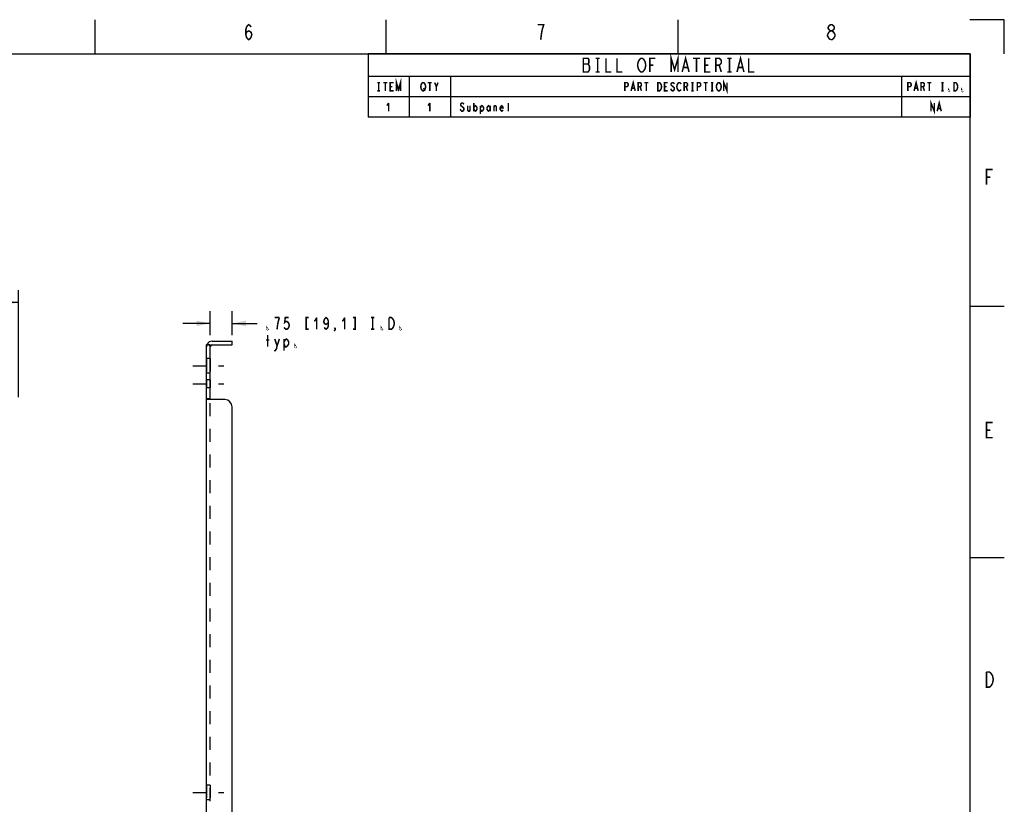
# Model space of a CAD drawing. Header units: inches. Extents: x -1.2 to 81.2, y -1.2 to 52.9.
# Tile 39 of 39: x 47.4 to 81.2, y 26 to 52.9. Entities that reach past the tile are written whole.
import ezdxf

# ---------------------------------------------------------------- set-up
doc = ezdxf.new("R2010")
doc.units = ezdxf.units.IN
doc.header["$LTSCALE"] = 4.4
doc.header["$MEASUREMENT"] = 0
doc.linetypes.add('DASHED', pattern=[0.2, 0.1, -0.1])
doc.linetypes.add('HIDDEN', pattern=[0.2, 0.1, -0.1])
doc.layers.get('0').update_dxf_attribs({"linetype": 'CONTINUOUS'})
doc.layers.add('DEFAULT_2', color=8, linetype='HIDDEN')
doc.layers.add('TALLER_THAN_30', color=7, linetype='CONTINUOUS')
doc.styles.get("Standard").update_dxf_attribs({"font": 'txt', "width": 0.8})
doc.dimstyles.new('DIMSTYLE_1', dxfattribs={"dimtxt": 0.4, "dimasz": 0.470588, "dimexe": 0.18, "dimexo": 0.0625, "dimgap": 0.09, "dimtad": 0, "dimtih": 1, "dimtoh": 1, "dimzin": 4, "dimdsep": 46, "dimtxsty": 'Standard', "dimblk": '_FILLED', "dimblk1": '_FILLED', "dimblk2": '_FILLED', "dimcen": 0.09, "dimadec": 0, "dimazin": 0, "dimtfac": 1, "dimtofl": 0, "dimtmove": 0, "dimatfit": 3, "dimldrblk": '_FILLED', "dimfxl": 0, "dimtolj": 1, "dimtzin": 4, "dimarcsym": 0})
doc.dimstyles.new('DIMSTYLE_2', dxfattribs={"dimtxt": 0.4, "dimasz": 0.470588, "dimexe": 0.18, "dimexo": 0.0625, "dimgap": 0.09, "dimtad": 0, "dimtih": 1, "dimtoh": 1, "dimzin": 4, "dimdsep": 46, "dimtxsty": 'Standard', "dimblk": '_FILLED', "dimblk1": '_FILLED', "dimblk2": '_FILLED', "dimcen": 0.09, "dimadec": 0, "dimazin": 0, "dimtfac": 1, "dimtofl": 0, "dimtmove": 0, "dimatfit": 3, "dimldrblk": '_FILLED', "dimfxl": 0, "dimtolj": 1, "dimtzin": 4, "dimarcsym": 0})

# ---------------------------------------------------------------- blocks, each defined once
blk = doc.blocks.new('_FILLED')
at = {"color": 0, "linetype": 'ByBlock'}
blk.add_solid([(0, 0), (-1, 0.2), (-1, -0.2)], dxfattribs=at)
blk = doc.blocks.new('*D')
at = {"color": 2, "linetype": 'CONTINUOUS'}
for p, q in [((14.435, 39.988), (14.435, 43.662)), ((47.372, 39.988), (47.372, 43.662)), ((14.435, 43.238), (28.584, 43.238)), ((47.372, 43.238), (33.224, 43.238)), ((53.944, 42.113), (53.944, 42.942)), ((54.694, 42.113), (54.694, 42.942)), ((15.279, 41.394), (15.279, 42.868)), ((46.529, 41.394), (46.529, 42.868)), ((15.279, 42.444), (28.584, 42.444)), ((46.529, 42.444), (33.224, 42.444)), ((53.944, 42.519), (53.003, 42.519)), ((54.694, 42.519), (55.555, 42.519)), ((16.355, 41.908), (10.599, 41.908)), ((11.023, 41.908), (11.023, 27.498)), ((14.949, 41.065), (12.477, 41.065)), ((12.9, 41.065), (12.9, 26.093)), ((11.023, 10.971), (11.023, 26.098)), ((12.9, 11.815), (12.9, 24.693)), ((15.949, 12.564), (16.716, 14.48)), ((16.716, 14.48), (17.105, 14.48)), ((46.529, 12.144), (46.529, 14.035)), ((47.372, 13.55), (47.372, 14.035)), ((46.529, 13.611), (45.587, 13.611)), ((47.372, 13.611), (48.326, 13.611)), ((16.349, 11.981), (16.973, 12.606)), ((16.973, 12.606), (17.362, 12.606)), ((44.825, 11.815), (44.825, 12.756)), ((16.13, 12.2), (16.649, 11.682)), ((14.949, 11.815), (12.477, 11.815)), ((15.511, 11.582), (16.03, 11.063)), ((46.199, 11.815), (44.401, 11.815)), ((46.578, 11.57), (46.886, 10.055)), ((15.73, 11.363), (15.065, 10.697)), ((16.355, 10.971), (10.599, 10.971)), ((44.793, 10.971), (44.401, 10.971)), ((44.825, 10.971), (44.825, 9.954)), ((44.825, 9.954), (44.514, 9.954)), ((46.886, 10.055), (47.275, 10.055))]:
    blk.add_line(p, q, dxfattribs=at)
at = {"layer": 'TALLER_THAN_30', "color": 2, "linetype": 'CONTINUOUS'}
for p, q in [((15.608, 41.065), (17.013, 41.065)), ((16.59, 41.065), (16.59, 34.152)), ((16.59, 26.44), (16.59, 32.152)), ((15.608, 26.44), (17.013, 26.44))]:
    blk.add_line(p, q, dxfattribs=at)
at = {"color": 2, "linetype": 'CONTINUOUS', "xscale": 0.4705882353, "yscale": 0.4705882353, "zscale": 0.4705882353}
for p, rotation in [((14.435, 43.238), 180), ((15.279, 42.444), 180), ((54.694, 42.519), 180), ((11.023, 41.908), 90), ((12.9, 41.065), 90), ((47.372, 13.611), 180), ((15.949, 12.564), 248.1947399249), ((12.9, 11.815), 270), ((16.349, 11.981), 225), ((44.825, 11.815), 270), ((46.578, 11.57), 101.5002992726), ((11.023, 10.971), 270), ((15.73, 11.363), 45), ((44.825, 10.971), 90)]:
    blk.add_blockref('_FILLED', p, dxfattribs=dict(at, rotation=rotation))
for p in [(47.372, 43.238), (46.529, 42.444), (53.944, 42.519), (46.529, 13.611)]:
    blk.add_blockref('_FILLED', p, dxfattribs=at)
at = {"layer": 'TALLER_THAN_30', "color": 2, "linetype": 'CONTINUOUS', "xscale": 0.4705882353, "yscale": 0.4705882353, "zscale": 0.4705882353}
for p, rotation in [((16.59, 41.065), 90), ((16.59, 26.44), 270)]:
    blk.add_blockref('_FILLED', p, dxfattribs=dict(at, rotation=rotation))

msp = doc.modelspace()

# ---------------------------------------------------------------- linework, layer by layer
at = {"color": 7, "linetype": 'CONTINUOUS'}
for p, q in [((50, 51.764), (49.999, 52.931)), ((59.973, 51.764), (59.973, 52.932)), ((69.989, 51.753), (69.989, 52.932)), ((81.166, 52.932), (79.992, 52.932)), ((81.166, 51.758), (81.166, 52.932)), ((0, 51.765), (80, 51.765)), ((80, 0), (80, 51.765)), ((79.989, 43.115), (81.163, 43.115)), ((54.694, 41.783), (54.694, 41.908)), ((53.944, 41.783), (53.819, 41.783)), ((53.846, 41.819), (53.895, 41.789)), ((53.944, 39.935), (53.944, 41.783)), ((54.006, 41.783), (54.694, 41.783)), ((53.944, 39.935), (53.819, 39.935)), ((53.946, 39.928), (53.944, 39.935)), ((79.995, 34.498), (81.169, 34.498))]:
    msp.add_line(p, q, dxfattribs=at)
at = {"color": 2, "linetype": 'CONTINUOUS'}
for p, q in [((80, 51.765), (59.353, 51.765)), ((59.353, 51.765), (59.353, 49.588)), ((80, 51.765), (80, 49.588)), ((80, 50.983), (59.353, 50.983)), ((60.765, 50.983), (60.765, 49.588)), ((62.176, 50.983), (62.176, 49.588)), ((77.647, 50.983), (77.647, 49.588)), ((80, 50.285), (59.353, 50.285)), ((80, 49.588), (59.353, 49.588))]:
    msp.add_line(p, q, dxfattribs=at)
at = {"color": 3, "linetype": 'CONTINUOUS'}
for p, q in [((54.006, 41.908), (54.694, 41.908)), ((53.819, 39.935), (53.819, 41.783)), ((53.824, 39.926), (53.819, 39.935)), ((53.819, 12.955), (53.819, 39.924)), ((54.444, 39.908), (53.846, 39.908)), ((54.694, 13.221), (54.694, 39.658))]:
    msp.add_line(p, q, dxfattribs=at)
at = {"color": 8, "linetype": 'HIDDEN'}
for p, q in [((53.944, 41.315), (53.819, 41.315)), ((53.944, 41.314), (53.944, 40.815)), ((53.944, 40.815), (53.819, 40.815)), ((53.944, 40.586), (53.819, 40.586)), ((53.944, 40.586), (53.944, 40.305)), ((53.944, 40.305), (53.819, 40.305)), ((53.944, 26.69), (53.819, 26.69)), ((53.944, 26.689), (53.944, 26.19)), ((53.944, 26.19), (53.819, 26.19))]:
    msp.add_line(p, q, dxfattribs=at)
at = {"linetype": 'HIDDEN'}
for p, q in [((53.819, 41.314), (53.819, 40.815)), ((53.819, 40.586), (53.819, 40.305)), ((53.819, 26.689), (53.819, 26.19))]:
    msp.add_line(p, q, dxfattribs=at)
at = {"color": 2, "linetype": 'DASHED'}
for p, q in [((53.348, 41.065), (54.414, 41.065)), ((53.348, 40.446), (54.414, 40.446)), ((53.348, 26.44), (54.414, 26.44))]:
    msp.add_line(p, q, dxfattribs=at)
at = {"color": 2, "linetype": 'CONTINUOUS', "const_width": 0.0518}
for points in [[(55.161, 52.418), (55.187, 52.505), (55.265, 52.548), (55.343, 52.505), (55.369, 52.418), (55.343, 52.332), (55.317, 52.289), (55.265, 52.246), (55.213, 52.289), (55.187, 52.332), (55.161, 52.418), (55.161, 52.591), (55.187, 52.677), (55.213, 52.72), (55.265, 52.764), (55.317, 52.72), (55.343, 52.677)], [(65.326, 52.591), (65.378, 52.764), (65.171, 52.764)], [(75.21, 52.548), (75.158, 52.591), (75.132, 52.634), (75.132, 52.677), (75.158, 52.72), (75.21, 52.764), (75.262, 52.764), (75.314, 52.72), (75.34, 52.677), (75.34, 52.634), (75.314, 52.591), (75.262, 52.548)], [(65.275, 52.246), (65.301, 52.462), (65.326, 52.591)], [(75.107, 52.418), (75.158, 52.505), (75.21, 52.548), (75.262, 52.548), (75.314, 52.505), (75.34, 52.462), (75.365, 52.418), (75.365, 52.375), (75.34, 52.332), (75.314, 52.289), (75.262, 52.246), (75.21, 52.246)], [(75.21, 52.246), (75.158, 52.289), (75.132, 52.332), (75.107, 52.375), (75.107, 52.418)], [(69.747, 51.139), (69.747, 51.609), (69.865, 51.217), (69.982, 51.609), (69.982, 51.139)], [(70.124, 51.139), (70.241, 51.609), (70.359, 51.139)], [(72.006, 51.139), (72.124, 51.609), (72.241, 51.139)], [(66.735, 51.609), (66.735, 51.139), (66.9, 51.139), (66.924, 51.178), (66.947, 51.217), (66.947, 51.335), (66.924, 51.374), (66.9, 51.413), (66.924, 51.453), (66.924, 51.57), (66.9, 51.609), (66.735, 51.609)], [(66.735, 51.413), (66.9, 51.413)], [(67.159, 51.609), (67.3, 51.609)], [(67.229, 51.609), (67.229, 51.139)], [(67.512, 51.609), (67.512, 51.139), (67.7, 51.139)], [(67.888, 51.609), (67.888, 51.139), (68.076, 51.139)], [(68.829, 51.217), (68.806, 51.178), (68.759, 51.139), (68.712, 51.139), (68.665, 51.178), (68.641, 51.217), (68.618, 51.256), (68.594, 51.374), (68.618, 51.492), (68.641, 51.531), (68.665, 51.57), (68.712, 51.609), (68.759, 51.609), (68.806, 51.57), (68.829, 51.531), (68.853, 51.492), (68.876, 51.374), (68.853, 51.256), (68.829, 51.217)], [(69.018, 51.139), (69.018, 51.609), (69.206, 51.609)], [(69.018, 51.374), (69.135, 51.374)], [(70.171, 51.296), (70.312, 51.296)], [(70.5, 51.609), (70.735, 51.609)], [(70.618, 51.609), (70.618, 51.139)], [(71.088, 51.139), (70.9, 51.139), (70.9, 51.609), (71.088, 51.609)], [(70.9, 51.374), (71.018, 51.374)], [(71.276, 51.139), (71.276, 51.609), (71.394, 51.609), (71.441, 51.57), (71.465, 51.531), (71.465, 51.453), (71.441, 51.413), (71.394, 51.374), (71.276, 51.374)], [(71.394, 51.374), (71.465, 51.139)], [(71.676, 51.609), (71.818, 51.609)], [(71.747, 51.609), (71.747, 51.139)], [(72.053, 51.296), (72.194, 51.296)], [(72.406, 51.609), (72.406, 51.139), (72.594, 51.139)], [(67.159, 51.139), (67.3, 51.139)], [(71.676, 51.139), (71.818, 51.139)], [(59.678, 50.775), (59.762, 50.775)], [(59.72, 50.775), (59.72, 50.493)], [(59.875, 50.775), (60.016, 50.775)], [(59.946, 50.775), (59.946, 50.493)], [(60.228, 50.493), (60.115, 50.493), (60.115, 50.775), (60.228, 50.775)], [(60.115, 50.634), (60.186, 50.634)], [(60.327, 50.493), (60.327, 50.775), (60.398, 50.54), (60.468, 50.775), (60.468, 50.493)], [(61.301, 50.54), (61.287, 50.517), (61.259, 50.493), (61.231, 50.493), (61.202, 50.517), (61.188, 50.54), (61.174, 50.564), (61.16, 50.634), (61.174, 50.705), (61.188, 50.728), (61.202, 50.752), (61.231, 50.775), (61.259, 50.775), (61.287, 50.752), (61.301, 50.728), (61.315, 50.705), (61.329, 50.634), (61.315, 50.564), (61.301, 50.54)], [(61.4, 50.775), (61.541, 50.775)], [(61.471, 50.775), (61.471, 50.493)], [(61.64, 50.775), (61.696, 50.634), (61.696, 50.493)], [(61.696, 50.634), (61.753, 50.775)], [(68.161, 50.493), (68.161, 50.775), (68.232, 50.775), (68.26, 50.752), (68.274, 50.728), (68.274, 50.681), (68.26, 50.658), (68.232, 50.634), (68.161, 50.634)], [(68.373, 50.493), (68.444, 50.775), (68.514, 50.493)], [(68.613, 50.493), (68.613, 50.775), (68.684, 50.775), (68.712, 50.752), (68.726, 50.728), (68.726, 50.681), (68.712, 50.658), (68.684, 50.634), (68.613, 50.634)], [(68.684, 50.634), (68.726, 50.493)], [(68.825, 50.775), (68.966, 50.775)], [(68.895, 50.775), (68.895, 50.493)], [(69.291, 50.775), (69.347, 50.775), (69.375, 50.752), (69.389, 50.728), (69.404, 50.705), (69.418, 50.634), (69.404, 50.564), (69.389, 50.54), (69.375, 50.517), (69.347, 50.493), (69.291, 50.493), (69.291, 50.775)], [(69.629, 50.493), (69.516, 50.493), (69.516, 50.775), (69.629, 50.775)], [(69.516, 50.634), (69.587, 50.634)], [(69.855, 50.728), (69.841, 50.752), (69.813, 50.775), (69.785, 50.775), (69.756, 50.752), (69.742, 50.728), (69.742, 50.705), (69.756, 50.681), (69.785, 50.658), (69.813, 50.634), (69.841, 50.611), (69.855, 50.587), (69.855, 50.54), (69.841, 50.517), (69.813, 50.493), (69.785, 50.493), (69.756, 50.517), (69.742, 50.54), (69.728, 50.564)], [(70.081, 50.54), (70.067, 50.517), (70.039, 50.493), (70.011, 50.493), (69.982, 50.517), (69.968, 50.54), (69.954, 50.564), (69.94, 50.634), (69.954, 50.705), (69.968, 50.728), (69.982, 50.752), (70.011, 50.775), (70.039, 50.775), (70.067, 50.752), (70.081, 50.728)], [(70.194, 50.493), (70.194, 50.775), (70.265, 50.775), (70.293, 50.752), (70.307, 50.728), (70.307, 50.681), (70.293, 50.658), (70.265, 50.634), (70.194, 50.634)], [(70.265, 50.634), (70.307, 50.493)], [(70.434, 50.775), (70.519, 50.775)], [(70.476, 50.775), (70.476, 50.493)], [(70.646, 50.493), (70.646, 50.775), (70.716, 50.775), (70.745, 50.752), (70.759, 50.728), (70.759, 50.681), (70.745, 50.658), (70.716, 50.634), (70.646, 50.634)], [(70.858, 50.775), (70.999, 50.775)], [(70.928, 50.775), (70.928, 50.493)], [(71.112, 50.775), (71.196, 50.775)], [(71.154, 50.775), (71.154, 50.493)], [(71.436, 50.54), (71.422, 50.517), (71.394, 50.493), (71.366, 50.493), (71.338, 50.517), (71.324, 50.54), (71.309, 50.564), (71.295, 50.634), (71.309, 50.705), (71.324, 50.728), (71.338, 50.752), (71.366, 50.775), (71.394, 50.775), (71.422, 50.752), (71.436, 50.728), (71.451, 50.705), (71.465, 50.634), (71.451, 50.564), (71.436, 50.54)], [(71.549, 50.493), (71.549, 50.775), (71.662, 50.493), (71.662, 50.775)], [(77.864, 50.493), (77.864, 50.775), (77.934, 50.775), (77.962, 50.752), (77.976, 50.728), (77.976, 50.681), (77.962, 50.658), (77.934, 50.634), (77.864, 50.634)], [(78.075, 50.493), (78.146, 50.775), (78.216, 50.493)], [(78.315, 50.493), (78.315, 50.775), (78.386, 50.775), (78.414, 50.752), (78.428, 50.728), (78.428, 50.681), (78.414, 50.658), (78.386, 50.634), (78.315, 50.634)], [(78.386, 50.634), (78.428, 50.493)], [(78.527, 50.775), (78.668, 50.775)], [(78.598, 50.775), (78.598, 50.493)], [(79.007, 50.775), (79.092, 50.775)], [(79.049, 50.775), (79.049, 50.493)], [(79.445, 50.775), (79.501, 50.775), (79.529, 50.752), (79.544, 50.728), (79.558, 50.705), (79.572, 50.634), (79.558, 50.564), (79.544, 50.54), (79.529, 50.517), (79.501, 50.493), (79.445, 50.493), (79.445, 50.775)], [(59.678, 50.493), (59.762, 50.493)], [(61.259, 50.587), (61.301, 50.493)], [(68.401, 50.587), (68.486, 50.587)], [(70.434, 50.493), (70.519, 50.493)], [(71.112, 50.493), (71.196, 50.493)], [(78.104, 50.587), (78.188, 50.587)], [(79.007, 50.493), (79.092, 50.493)], [(79.275, 50.493), (79.261, 50.493), (79.261, 50.517), (79.275, 50.493)], [(79.727, 50.493), (79.713, 50.493), (79.713, 50.517), (79.727, 50.493)], [(60.059, 50.078), (60.002, 49.984)], [(60.059, 50.078), (60.059, 49.796)], [(61.471, 50.078), (61.414, 49.984)], [(61.471, 50.078), (61.471, 49.796)], [(62.64, 50.031), (62.626, 50.054), (62.598, 50.078), (62.569, 50.078), (62.541, 50.054), (62.527, 50.031), (62.527, 50.007), (62.541, 49.984), (62.569, 49.96), (62.598, 49.937), (62.626, 49.913), (62.64, 49.89), (62.64, 49.843), (62.626, 49.819), (62.598, 49.796), (62.569, 49.796), (62.541, 49.819), (62.527, 49.843), (62.513, 49.866)], [(62.767, 49.984), (62.767, 49.843), (62.795, 49.796), (62.824, 49.796), (62.852, 49.843)], [(62.852, 49.984), (62.852, 49.796)], [(62.979, 50.078), (62.979, 49.796)], [(62.979, 49.913), (63.007, 49.96), (63.035, 49.984), (63.064, 49.96), (63.092, 49.913), (63.092, 49.866), (63.064, 49.819), (63.035, 49.796), (63.007, 49.819), (62.979, 49.866)], [(63.205, 49.913), (63.233, 49.96), (63.261, 49.984), (63.289, 49.96), (63.318, 49.913), (63.318, 49.866), (63.289, 49.819), (63.261, 49.796), (63.233, 49.796), (63.205, 49.866)], [(63.205, 49.984), (63.205, 49.701)], [(63.544, 49.866), (63.515, 49.819), (63.487, 49.796), (63.459, 49.819), (63.431, 49.866), (63.431, 49.913), (63.459, 49.96), (63.487, 49.984), (63.515, 49.96), (63.544, 49.913)], [(63.544, 49.984), (63.544, 49.796)], [(63.671, 49.796), (63.671, 49.984)], [(63.671, 49.937), (63.699, 49.984), (63.727, 49.984), (63.755, 49.937), (63.755, 49.796)], [(63.981, 49.843), (63.967, 49.819), (63.939, 49.796), (63.911, 49.819), (63.882, 49.866), (63.882, 49.913), (63.911, 49.96), (63.939, 49.984), (63.967, 49.96), (63.981, 49.913), (63.882, 49.913)], [(64.165, 49.796), (64.165, 50.078)], [(78.654, 49.796), (78.654, 50.078), (78.767, 49.796), (78.767, 50.078)], [(78.866, 49.796), (78.936, 50.078), (79.007, 49.796)], [(78.894, 49.89), (78.979, 49.89)], [(80.558, 47.276), (80.558, 47.794), (80.765, 47.794)], [(80.558, 47.535), (80.687, 47.535)], [(56.315, 42.719), (56.155, 42.719)], [(56.235, 42.319), (56.255, 42.486), (56.275, 42.586), (56.315, 42.719)], [(56.635, 42.719), (56.515, 42.719), (56.495, 42.552), (56.535, 42.586), (56.575, 42.586), (56.615, 42.552), (56.635, 42.519), (56.655, 42.452), (56.635, 42.386), (56.615, 42.352), (56.575, 42.319), (56.535, 42.319), (56.495, 42.352), (56.475, 42.386)], [(57.315, 42.719), (57.235, 42.719), (57.235, 42.319), (57.315, 42.319)], [(57.595, 42.719), (57.515, 42.586)], [(57.595, 42.719), (57.595, 42.319)], [(57.995, 42.586), (57.975, 42.519), (57.915, 42.486), (57.855, 42.519), (57.835, 42.586), (57.855, 42.652), (57.875, 42.686), (57.915, 42.719), (57.955, 42.686), (57.975, 42.652), (57.995, 42.586), (57.995, 42.452), (57.975, 42.386), (57.955, 42.352), (57.915, 42.319), (57.875, 42.352), (57.855, 42.386)], [(58.555, 42.719), (58.475, 42.586)], [(58.555, 42.719), (58.555, 42.319)], [(58.835, 42.319), (58.915, 42.319), (58.915, 42.719), (58.835, 42.719)], [(59.455, 42.719), (59.575, 42.719)], [(59.515, 42.719), (59.515, 42.319)], [(60.235, 42.419), (60.195, 42.352), (60.155, 42.319), (60.075, 42.319), (60.075, 42.719)], [(60.075, 42.719), (60.155, 42.719), (60.195, 42.686), (60.235, 42.619)], [(60.235, 42.619), (60.255, 42.519), (60.235, 42.419)], [(55.915, 42.319), (55.895, 42.319), (55.895, 42.352), (55.915, 42.319)], [(58.235, 42.319), (58.215, 42.352), (58.235, 42.352), (58.235, 42.319), (58.195, 42.252)], [(59.455, 42.319), (59.575, 42.319)], [(59.835, 42.319), (59.815, 42.319), (59.815, 42.352), (59.835, 42.319)], [(60.475, 42.319), (60.455, 42.319), (60.455, 42.352), (60.475, 42.319)], [(55.855, 41.952), (55.975, 41.952)], [(55.915, 41.719), (55.915, 42.119)], [(56.155, 41.986), (56.235, 41.752), (56.215, 41.652), (56.175, 41.586), (56.135, 41.586)], [(56.235, 41.752), (56.315, 41.986)], [(56.475, 41.886), (56.515, 41.952), (56.555, 41.986), (56.595, 41.952), (56.635, 41.886), (56.635, 41.819), (56.595, 41.752), (56.555, 41.719), (56.515, 41.719), (56.475, 41.819)], [(56.475, 41.986), (56.475, 41.586)], [(56.875, 41.719), (56.855, 41.719), (56.855, 41.752), (56.875, 41.719)], [(80.765, 38.603), (80.558, 38.603), (80.558, 39.12), (80.765, 39.12)], [(80.558, 38.861), (80.687, 38.861)], [(80.558, 30.567), (80.661, 30.567), (80.713, 30.524)], [(80.765, 30.179), (80.713, 30.093), (80.661, 30.05), (80.558, 30.05), (80.558, 30.567)], [(80.713, 30.524), (80.765, 30.438), (80.791, 30.308), (80.765, 30.179)]]:
    msp.add_lwpolyline(points, dxfattribs=at)
at = {"color": 3, "linetype": 'CONTINUOUS'}
for points in [[(53.846, 41.819), (53.835, 41.806), (53.824, 41.795), (53.819, 41.783)], [(53.846, 39.908), (53.835, 39.918), (53.824, 39.926)]]:
    msp.add_lwpolyline(points, dxfattribs=at)
at = {"color": 7, "linetype": 'CONTINUOUS'}
for points in [[(53.953, 41.754), (53.953, 41.759), (53.95, 41.767), (53.946, 41.775), (53.944, 41.783)], [(53.953, 39.908), (53.953, 39.915), (53.95, 39.922), (53.946, 39.928)]]:
    msp.add_lwpolyline(points, dxfattribs=at)
at = {"color": 3, "linetype": 'CONTINUOUS'}
for centre, radius, start, end in [((54.006, 41.721), 0.188, 90, 152.1033), ((54.444, 39.658), 0.25, 0, 90)]:
    msp.add_arc(centre, radius, start, end, dxfattribs=at)
at = {"color": 7, "linetype": 'CONTINUOUS'}
msp.add_arc((54.006, 41.721), 0.0625, 90, 158.7831, dxfattribs=at)
at = {"layer": 'DEFAULT_2', "color": 8, "linetype": 'HIDDEN'}
for p, q in [((53.891, 41.783), (53.89, 41.783)), ((53.895, 41.789), (53.953, 41.754)), ((53.944, 12.944), (53.944, 39.935))]:
    msp.add_line(p, q, dxfattribs=at)
at = {"layer": 'DEFAULT_2', "linetype": 'HIDDEN'}
msp.add_line((53.819, 39.935), (53.819, 39.924), dxfattribs=at)
at = {"layer": 'DEFAULT_2', "color": 8, "linetype": 'HIDDEN'}
for points in [[(53.89, 41.783), (53.89, 41.783), (53.891, 41.783), (53.895, 41.783), (53.899, 41.782), (53.904, 41.78), (53.909, 41.779), (53.914, 41.777), (53.915, 41.776)], [(53.915, 41.776), (53.917, 41.775), (53.916, 41.776), (53.915, 41.777)]]:
    msp.add_lwpolyline(points, dxfattribs=at)
at = {"layer": 'DEFAULT_2', "linetype": 'HIDDEN'}
msp.add_arc((54.006, 41.721), 0.188, 152.1033, 180, dxfattribs=at)
at = {"layer": 'DEFAULT_2', "color": 8, "linetype": 'HIDDEN'}
msp.add_arc((54.006, 41.721), 0.0625, 158.7831, 180, dxfattribs=at)

# ---------------------------------------------------------------- dimensions: what is measured, and where the dimension line sits
at = {"color": 2, "linetype": 'CONTINUOUS'}
for base, p1, p2, angle, middle in [((11.023, 41.908), (16.355, 10.971), (16.355, 41.908), 90, (9.903, 26.898)), ((15.279, 42.444), (46.529, 41.394), (15.279, 41.394), 180, (28.784, 42.244)), ((12.9, 11.815), (14.949, 41.065), (14.949, 11.815), 270, (12.1, 25.493))]:
    dim = msp.add_linear_dim(base=base, p1=p1, p2=p2, angle=angle, dimstyle='DIMSTYLE_1', dxfattribs=at)
    dim.commit()
    dim.dimension.update_dxf_attribs({"geometry": '*D', "text_midpoint": middle, "dimtype": 160})
dim = msp.add_linear_dim(base=(47.372, 43.238), p1=(14.435, 39.988), p2=(47.372, 39.988), dimstyle='DIMSTYLE_1', dxfattribs=at)
dim.commit()
dim.dimension.update_dxf_attribs({"geometry": '*D', "text_midpoint": (28.784, 43.038), "dimtype": 160})
for p1, p2, middle in [((15.949, 12.564), (15.845, 12.303), (17.305, 14.28)), ((46.578, 11.57), (46.479, 12.06), (47.475, 9.855))]:
    dim = msp.add_diameter_dim_2p(p1=p1, p2=p2, text='<>\\Ptyp.', dimstyle='DIMSTYLE_2', dxfattribs=at)
    dim.commit()
    dim.dimension.update_dxf_attribs({"geometry": '*D', "text_midpoint": middle, "dimtype": 163})
for base, p1, p2, angle, middle in [((15.7304, 11.3627), (16.6486, 11.6819), (16.0299, 11.0632), 225, (17.5616, 12.4057)), ((44.825, 11.815), (44.401, 10.971), (46.199, 11.815), 90, (41.034, 9.754)), ((46.529, 13.611), (47.372, 14.035), (46.529, 12.144), 180, (48.526, 13.411))]:
    dim = msp.add_linear_dim(base=base, p1=p1, p2=p2, angle=angle, text='<>\\Ptyp.', dimstyle='DIMSTYLE_1', dxfattribs=at)
    dim.commit()
    dim.dimension.update_dxf_attribs({"geometry": '*D', "text_midpoint": middle, "dimtype": 160})
dim = msp.add_linear_dim(base=(54.694, 42.519), p1=(53.944, 42.942), p2=(54.694, 42.942), text='<> I.D.\\Ptyp.', dimstyle='DIMSTYLE_1', dxfattribs=at)
dim.commit()
dim.dimension.update_dxf_attribs({"geometry": '*D', "text_midpoint": (55.755, 42.319), "dimtype": 160})
at = {"layer": 'TALLER_THAN_30', "color": 2, "linetype": 'CONTINUOUS'}
dim = msp.add_linear_dim(base=(16.589611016, 26.439522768), p1=(15.607980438, 41.064522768), p2=(15.607980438, 26.439522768), angle=270, text='<>\\Ptyp.', dimstyle='DIMSTYLE_1', dxfattribs=at)
dim.commit()
dim.dimension.update_dxf_attribs({"geometry": '*D', "text_midpoint": (15.469611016, 33.552022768), "dimtype": 160})

doc.saveas('drawing.dxf')
